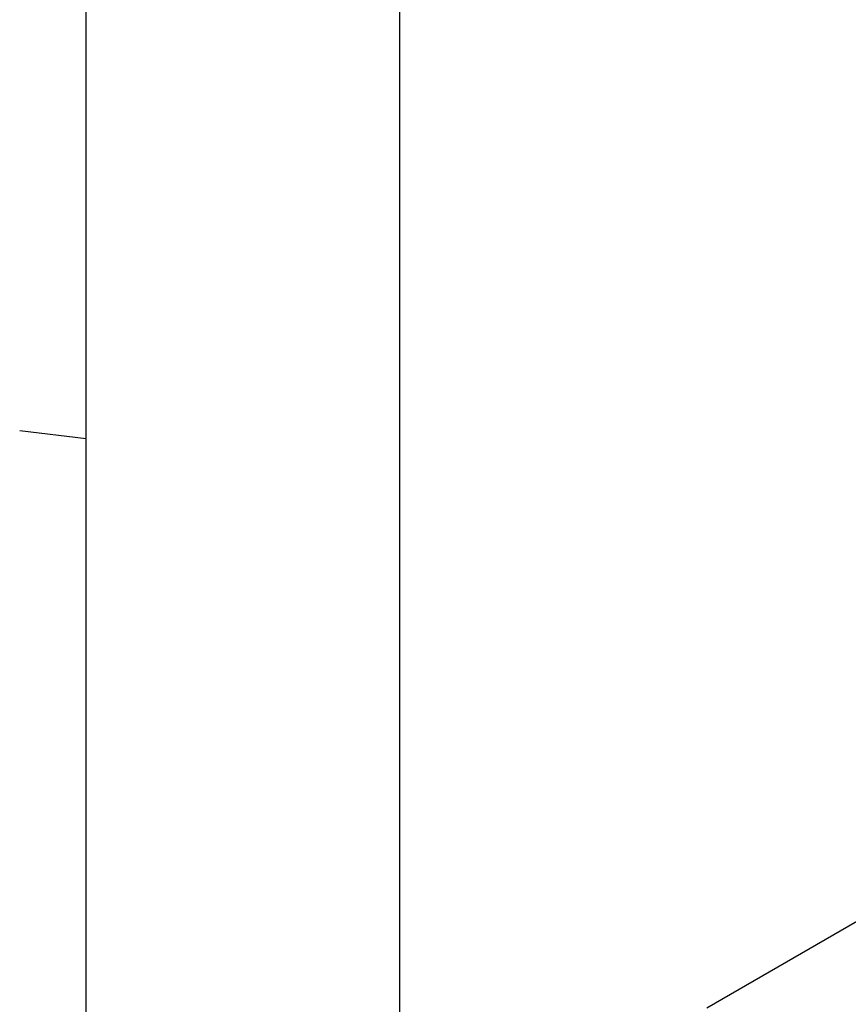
# Model space of a CAD drawing. Extents: x -18027 to -11651, y 1687 to 5059.
# Tile 25 of 170: x -17482 to -17458, y 2321 to 2350. Entities that reach past the tile are written whole.
import ezdxf

# ---------------------------------------------------------------- set-up
doc = ezdxf.new("R2010")
doc.units = 0
doc.header["$MEASUREMENT"] = 0
doc.layers.add('TANK', color=2, linetype='CONTINUOUS')
doc.layers.add('TANK-SLOPE', color=2, linetype='CONTINUOUS')

# ---------------------------------------------------------------- blocks, each defined once
blk = doc.blocks.new('A$C3406478A')
at = {"layer": 'TANK'}
for p, q in [((-1.03, 45.93), (-1.03, 85.046)), ((7.958, 44.81), (7.958, 48.656)), ((-1.03, 45.576), (-1.03, 45.93)), ((-1.03, 41.704), (-1.03, 45.576)), ((7.958, 40.103), (7.958, 44.81)), ((-1.03, 40.265), (-1.03, 41.704)), ((-1.03, 36.251), (-1.03, 40.265)), ((7.958, 35.058), (7.958, 40.103)), ((-1.03, 36.251), (-2.932, 36.479)), ((-1.03, 32.306), (-1.03, 36.251)), ((7.958, 31.005), (7.958, 35.058)), ((-1.03, 23.624), (-1.03, 32.306)), ((7.958, 20.143), (7.958, 31.005)), ((-1.03, 16.887), (-1.03, 23.624)), ((7.958, 15.327), (7.958, 20.143))]:
    blk.add_line(p, q, dxfattribs=at)

msp = doc.modelspace()

# ---------------------------------------------------------------- linework, layer by layer
at = {"layer": 'TANK'}
msp.add_lwpolyline([(-17330.605, 2173.623, 0.049983), (-17329.237, 2188.957, 0.071312), (-17334.55, 2223.343, 0.017305), (-17338.747, 2235.585, 0.040291), (-17351.712, 2262.741, 0.057637), (-17377.414, 2297.181, 0.071312), (-17404.64, 2318.846, 0.106395), (-17435.498, 2328.996, 0.159299), (-17457.008, 2324.395), (-17462.435, 2321.262)], format="xyb", dxfattribs=at)

# ---------------------------------------------------------------- block references
at = {"layer": 'TANK-SLOPE'}
msp.add_blockref('A$C3406478A', (-17479.187, 2301.329), dxfattribs=at)

doc.saveas('drawing.dxf')
